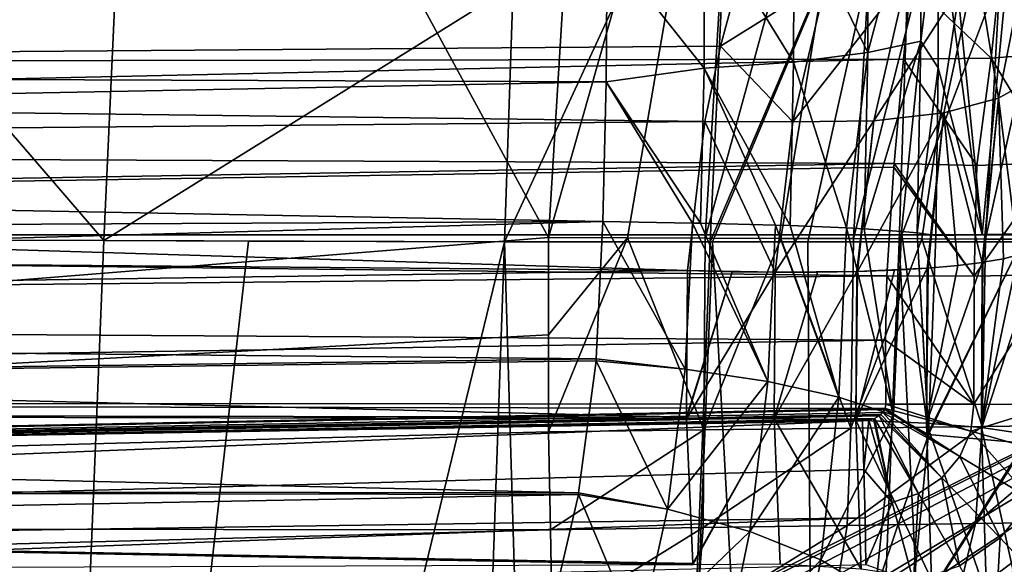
# Model space of a CAD drawing. Header units: metres. Extents: x -105 to 105, y -117 to 62.
# Tile 218 of 256: x 12.95 to 17.11, y -34.86 to -32.56. Entities that reach past the tile are written whole.
import ezdxf

# ---------------------------------------------------------------- set-up
doc = ezdxf.new("R2010")
doc.units = ezdxf.units.M
doc.layers.add('solid_509432_AD150_SW0001', color=7, linetype='CONTINUOUS')
doc.layers.add('solid_509432_AD150_SW0001_01', color=7, linetype='CONTINUOUS')

msp = doc.modelspace()

# ---------------------------------------------------------------- linework, layer by layer
at = {"layer": 'solid_509432_AD150_SW0001'}
for points in [[(19.164278, -30.178543, 17.200001), (0, -31.197607, 17.200001), (-19.004164, -33.471653, 17.200001)], [(19.004164, -33.471672, 17.200001), (19.164278, -30.178543, 17.200001), (-19.004164, -33.471653, 17.200001)], [(15.996569, -32.361778, 3.299165), (0, -32.795158, 3.552572), (0, -32.472019, 3.718282)], [(15.996569, -32.361778, 3.299165), (15.911817, -32.674633, 3.150873), (0, -32.795158, 3.552572)], [(15.911817, -32.674633, 3.150873), (15.845762, -32.992149, 3.037176), (0, -32.795158, 3.552572)], [(15.845762, -32.992149, 3.037176), (0, -33.135956, 3.427122), (0, -32.795158, 3.552572)], [(-2.571086, -44.225113, 17.200001), (19.004164, -33.471672, 17.200001), (-19.004164, -33.471653, 17.200001)], [(0.626161, -43.635117, 17.200001), (19.004164, -33.471672, 17.200001), (-0.471556, -43.619888, 17.200001)], [(16.608957, -33.915565, 9.733883), (0, -33.809872, 9.293969), (0, -34.173038, 9.295006)], [(16.610235, -34.186619, 9.729881), (16.608957, -33.915565, 9.733883), (0, -34.173038, 9.295006)], [(16.607235, -34.204224, 9.728799), (16.610235, -34.186619, 9.729881), (0, -34.173038, 9.295006)], [(15.768517, -34.247578, 2.896079), (15.794847, -34.857994, 2.995983), (0, -34.573597, 3.355346)], [(15.31156, -34.56757, -1.790279), (0, -34.540058, -2.213469), (0, -34.86195, -2.380304)], [(15.191188, -35.087322, -2.051649), (15.31156, -34.56757, -1.790279), (0, -34.86195, -2.380304)], [(15.7953, -34.864555, 2.997682), (0, -34.925182, 3.446224), (0, -34.573597, 3.355346)], [(15.794847, -34.857994, 2.995983), (15.7953, -34.864555, 2.997682), (0, -34.573597, 3.355346)]]:
    msp.add_3dface(points, dxfattribs=at)
at = {"layer": 'solid_509432_AD150_SW0001_01'}
for points in [[(12.937243, -29.349676, 13.961226), (15.184866, -33.482868, 13.90237), (0, -34.70055, 14.3)], [(12.937243, -29.349676, 13.961226), (15.362093, -30.576765, 13.89773), (15.184866, -33.482868, 13.90237)], [(16.027134, -30.519045, 13.807902), (15.184866, -33.482868, 13.90237), (15.362093, -30.576765, 13.89773)], [(16.027134, -30.519045, 13.807902), (15.518694, -33.483971, 13.874923), (15.184866, -33.482868, 13.90237)], [(16.027134, -30.519045, 13.807902), (15.847381, -33.485069, 13.810431), (15.518694, -33.483971, 13.874923)], [(16.027134, -30.519045, 13.807902), (16.639837, -30.59725, 13.578117), (15.847381, -33.485069, 13.810431)], [(16.639837, -30.59725, 13.578117), (16.16683, -33.486137, 13.709702), (15.847381, -33.485069, 13.810431)], [(16.639837, -30.59725, 13.578117), (16.473057, -33.487133, 13.573986), (16.16683, -33.486137, 13.709702)], [(16.639837, -30.59725, 13.578117), (17.187923, -30.667717, 13.219009), (16.473057, -33.487133, 13.573986)], [(17.187923, -30.667717, 13.219009), (16.762247, -33.488033, 13.40498), (16.473057, -33.487133, 13.573986)], [(17.187923, -30.667717, 13.219009), (17.030794, -33.488842, 13.204788), (16.762247, -33.488033, 13.40498)], [(17.187923, -30.667717, 13.219009), (17.644943, -30.727043, 12.747909), (17.030794, -33.488842, 13.204788)], [(17.644943, -30.727043, 12.747909), (17.275349, -33.489624, 12.975909), (17.030794, -33.488842, 13.204788)], [(16.808403, -31.389118, -0.943179), (17.017082, -33.469025, 0.297411), (17.240234, -31.149069, 0.510054)], [(17.017082, -33.469025, 0.297411), (17.200628, -33.466595, 1.107023), (17.240234, -31.149069, 0.510054)], [(16.808403, -31.389118, -0.943179), (16.830025, -32.063351, -0.654092), (17.017082, -33.469025, 0.297411)], [(15.967206, -31.410055, -8.659659), (15.867884, -33.5, -8.657276), (15, -33.5, -9.6)], [(15.03572, -32.417641, -9.600107), (15.967206, -31.410055, -8.659659), (15, -33.5, -9.6)], [(16.732754, -31.469503, -7.677204), (15.867884, -33.5, -8.657276), (15.967206, -31.410055, -8.659659)], [(16.732754, -31.469503, -7.677204), (15.878429, -33.5, -8.644802), (15.867884, -33.5, -8.657276)], [(16.732754, -31.469503, -7.677204), (16.2812, -33.5, -8.147221), (15.878429, -33.5, -8.644802)], [(16.732754, -31.469503, -7.677204), (16.666525, -33.499992, -7.628942), (16.2812, -33.5, -8.147221)], [(17.411226, -31.531561, -6.656003), (16.666525, -33.499992, -7.628942), (16.732754, -31.469503, -7.677204)], [(11.62724, -31.545034, -12.434039), (13.307653, -33.494892, -11.133083), (12.829692, -33.493847, -11.512167)], [(11.62724, -31.545034, -12.434039), (13.394954, -31.593298, -11.132669), (13.307653, -33.494892, -11.133083)], [(17.411226, -31.531561, -6.656003), (17.250189, -33.5, -6.753048), (16.666525, -33.499992, -7.628942)], [(13.394954, -31.593298, -11.132669), (15.03572, -32.417641, -9.600107), (13.307653, -33.494892, -11.133083)], [(16.759733, -31.852072, -0.912988), (16.535654, -31.968618, -1.24709), (16.53405, -32.701641, -1.063184)], [(16.758045, -32.653393, -0.712615), (16.759733, -31.852072, -0.912988), (16.53405, -32.701641, -1.063184)], [(16.758045, -32.653393, -0.712615), (16.830025, -32.063351, -0.654092), (16.759733, -31.852072, -0.912988)], [(16.53405, -32.701641, -1.063184), (16.535654, -31.968618, -1.24709), (16.222538, -32.064896, -1.508025)], [(16.220909, -32.741867, -1.338372), (16.222538, -32.064896, -1.508025), (15.844764, -32.130676, -1.676422)], [(16.53405, -32.701641, -1.063184), (16.222538, -32.064896, -1.508025), (16.220909, -32.741867, -1.338372)], [(16.758045, -32.653393, -0.712615), (16.831841, -32.766304, -0.48856), (16.830025, -32.063351, -0.654092)], [(16.830025, -32.063351, -0.654092), (16.831841, -32.766304, -0.48856), (17.017082, -33.469025, 0.297411)], [(15.843065, -32.767883, -1.517187), (15.844764, -32.130676, -1.676422), (15.433282, -32.251263, -1.708921)], [(16.220909, -32.741867, -1.338372), (15.844764, -32.130676, -1.676422), (15.843065, -32.767883, -1.517187)], [(17.055128, -32.72567, 9.552655), (17.116726, -32.128887, 9.252015), (16.715662, -32.403503, 9.344517)], [(17.231945, -32.710903, 9.61396), (17.116726, -32.128887, 9.252015), (17.055128, -32.72567, 9.552655)], [(17.220015, -32.218533, 2.552816), (17.0858, -32.894398, 2.308354), (16.991821, -32.321049, 2.831801)], [(17.236715, -32.809124, 1.976137), (17.0858, -32.894398, 2.308354), (17.220015, -32.218533, 2.552816)], [(15.433282, -32.251263, -1.708921), (0, -32.413246, -2.081753), (0, -32.765842, -1.997139)], [(15.429588, -32.825581, -1.578699), (15.433282, -32.251263, -1.708921), (0, -32.765842, -1.997139)], [(15.843065, -32.767883, -1.517187), (15.433282, -32.251263, -1.708921), (15.429588, -32.825581, -1.578699)], [(16.991821, -32.321049, 2.831801), (16.559715, -32.989758, 2.825063), (16.699139, -32.38105, 3.057918)], [(16.991821, -32.321049, 2.831801), (16.855322, -32.955978, 2.597315), (16.559715, -32.989758, 2.825063)], [(17.0858, -32.894398, 2.308354), (16.855322, -32.955978, 2.597315), (16.991821, -32.321049, 2.831801)], [(16.360245, -32.394794, 3.217078), (15.911817, -32.674633, 3.150873), (15.996569, -32.361778, 3.299165)], [(16.360245, -32.394794, 3.217078), (16.217438, -32.99361, 2.977407), (15.911817, -32.674633, 3.150873)], [(16.699139, -32.38105, 3.057918), (16.217438, -32.99361, 2.977407), (16.360245, -32.394794, 3.217078)], [(16.699139, -32.38105, 3.057918), (16.559715, -32.989758, 2.825063), (16.217438, -32.99361, 2.977407)], [(16.715662, -32.403503, 9.344517), (0, -32.437214, 8.860801), (0, -32.758125, 9.030887)], [(16.685541, -32.729248, 9.493376), (16.715662, -32.403503, 9.344517), (0, -32.758125, 9.030887)], [(15.03572, -32.417641, -9.600107), (15, -33.5, -9.6), (13.307653, -33.494892, -11.133083)], [(17.055128, -32.72567, 9.552655), (16.715662, -32.403503, 9.344517), (16.685541, -32.729248, 9.493376)], [(16.217438, -32.99361, 2.977407), (15.845762, -32.992149, 3.037176), (15.911817, -32.674633, 3.150873)], [(16.758045, -32.653393, -0.712615), (16.53405, -32.701641, -1.063184), (16.518904, -33.445812, -1.020855)], [(16.675823, -33.456604, -0.798143), (16.758045, -32.653393, -0.712615), (16.518904, -33.445812, -1.020855)], [(16.675823, -33.456604, -0.798143), (16.743017, -33.463192, -0.667014), (16.758045, -32.653393, -0.712615)], [(16.743017, -33.463192, -0.667014), (16.831841, -32.766304, -0.48856), (16.758045, -32.653393, -0.712615)], [(16.685541, -32.729248, 9.493376), (0, -32.758125, 9.030887), (0, -33.097214, 9.16094)], [(16.645889, -33.170082, 9.634151), (16.685541, -32.729248, 9.493376), (0, -33.097214, 9.16094)], [(16.444817, -33.441933, -1.101758), (16.53405, -32.701641, -1.063184), (16.220909, -32.741867, -1.338372)], [(16.444817, -33.441933, -1.101758), (16.518904, -33.445812, -1.020855), (16.53405, -32.701641, -1.063184)], [(16.995338, -33.178268, 9.688633), (16.685541, -32.729248, 9.493376), (16.645889, -33.170082, 9.634151)], [(16.995338, -33.178268, 9.688633), (17.055128, -32.72567, 9.552655), (16.685541, -32.729248, 9.493376)], [(16.995338, -33.178268, 9.688633), (17.323181, -33.165913, 9.82104), (17.055128, -32.72567, 9.552655)], [(17.323181, -33.165913, 9.82104), (17.231945, -32.710903, 9.61396), (17.055128, -32.72567, 9.552655)], [(15.429588, -32.825581, -1.578699), (0, -32.765842, -1.997139), (0, -33.125931, -1.954971)], [(15.827887, -33.422112, -1.479264), (15.843065, -32.767883, -1.517187), (15.429588, -32.825581, -1.578699)], [(16.14399, -33.430279, -1.3376), (15.843065, -32.767883, -1.517187), (15.827887, -33.422112, -1.479264)], [(16.205709, -33.432278, -1.298787), (16.220909, -32.741867, -1.338372), (15.843065, -32.767883, -1.517187)], [(16.14399, -33.430279, -1.3376), (16.205709, -33.432278, -1.298787), (15.843065, -32.767883, -1.517187)], [(16.444817, -33.441933, -1.101758), (16.220909, -32.741867, -1.338372), (16.205709, -33.432278, -1.298787)], [(16.743017, -33.463192, -0.667014), (16.820829, -33.474495, -0.449826), (16.831841, -32.766304, -0.48856)], [(16.831841, -32.766304, -0.48856), (16.820829, -33.474495, -0.449826), (17.017082, -33.469025, 0.297411)], [(17.236715, -32.809124, 1.976137), (17.169039, -33.555183, 1.841976), (17.0858, -32.894398, 2.308354)], [(15.415245, -33.415146, -1.548258), (15.429588, -32.825581, -1.578699), (0, -33.125931, -1.954971)], [(15.793187, -33.421387, -1.489751), (15.429588, -32.825581, -1.578699), (15.415245, -33.415146, -1.548258)], [(15.793187, -33.421387, -1.489751), (15.827887, -33.422112, -1.479264), (15.429588, -32.825581, -1.578699)], [(17.0858, -32.894398, 2.308354), (17.017088, -33.587597, 2.182965), (16.855322, -32.955978, 2.597315)], [(17.0858, -32.894398, 2.308354), (17.020716, -33.587059, 2.176941), (17.017088, -33.587597, 2.182965)], [(17.0858, -32.894398, 2.308354), (17.106949, -33.571659, 2.010025), (17.020716, -33.587059, 2.176941)], [(17.0858, -32.894398, 2.308354), (17.169039, -33.555183, 1.841976), (17.106949, -33.571659, 2.010025)], [(16.855322, -32.955978, 2.597315), (16.785048, -33.611816, 2.476194), (16.490667, -33.625942, 2.701496)], [(16.855322, -32.955978, 2.597315), (16.490667, -33.625942, 2.701496), (16.559715, -32.989758, 2.825063)], [(16.855322, -32.955978, 2.597315), (16.788902, -33.611534, 2.472394), (16.785048, -33.611816, 2.476194)], [(16.855322, -32.955978, 2.597315), (16.914131, -33.600441, 2.331892), (16.788902, -33.611534, 2.472394)], [(16.855322, -32.955978, 2.597315), (17.017088, -33.587597, 2.182965), (16.914131, -33.600441, 2.331892)], [(15.845762, -32.992149, 3.037176), (15.77301, -33.621525, 2.908019), (0, -33.135956, 3.427122)], [(16.142776, -33.629314, 2.850398), (15.77301, -33.621525, 2.908019), (15.845762, -32.992149, 3.037176)], [(16.217438, -32.99361, 2.977407), (16.142776, -33.629314, 2.850398), (15.845762, -32.992149, 3.037176)], [(16.559715, -32.989758, 2.825063), (16.487419, -33.62603, 2.703395), (16.142776, -33.629314, 2.850398)], [(16.559715, -32.989758, 2.825063), (16.142776, -33.629314, 2.850398), (16.217438, -32.99361, 2.977407)], [(16.559715, -32.989758, 2.825063), (16.490667, -33.625942, 2.701496), (16.487419, -33.62603, 2.703395)], [(16.645889, -33.170082, 9.634151), (0, -33.097214, 9.16094), (0, -33.449516, 9.249063)], [(15.415245, -33.415146, -1.548258), (0, -33.125931, -1.954971), (0, -33.488518, -1.955832)], [(15.77301, -33.621525, 2.908019), (0, -33.489452, 3.343762), (0, -33.135956, 3.427122)], [(16.644573, -33.18478, 9.637739), (16.645889, -33.170082, 9.634151), (0, -33.449516, 9.249063)], [(16.614353, -33.643433, 9.716506), (16.644573, -33.18478, 9.637739), (0, -33.449516, 9.249063)], [(16.983652, -33.645573, 9.773256), (16.644573, -33.18478, 9.637739), (16.614353, -33.643433, 9.716506)], [(16.983652, -33.645573, 9.773256), (16.645889, -33.170082, 9.634151), (16.644573, -33.18478, 9.637739)], [(16.983652, -33.645573, 9.773256), (16.995338, -33.178268, 9.688633), (16.645889, -33.170082, 9.634151)], [(16.983652, -33.645573, 9.773256), (17.323181, -33.165913, 9.82104), (16.995338, -33.178268, 9.688633)], [(16.983652, -33.645573, 9.773256), (17.327599, -33.637985, 9.919028), (17.323181, -33.165913, 9.82104)], [(15.415245, -33.415146, -1.548258), (0, -33.488518, -1.955832), (0, -33.848476, -1.999721)], [(15.386938, -33.994453, -1.617634), (15.415245, -33.415146, -1.548258), (0, -33.848476, -1.999721)], [(15.762588, -34.037994, -1.567014), (15.415245, -33.415146, -1.548258), (15.386938, -33.994453, -1.617634)], [(15.762588, -34.037994, -1.567014), (15.793187, -33.421387, -1.489751), (15.415245, -33.415146, -1.548258)], [(15.762588, -34.037994, -1.567014), (16.112141, -34.090099, -1.422866), (15.793187, -33.421387, -1.489751)], [(16.112141, -34.090099, -1.422866), (15.827887, -33.422112, -1.479264), (15.793187, -33.421387, -1.489751)], [(16.112141, -34.090099, -1.422866), (16.14399, -33.430279, -1.3376), (15.827887, -33.422112, -1.479264)], [(16.112141, -34.090099, -1.422866), (16.412142, -34.156368, -1.196399), (16.14399, -33.430279, -1.3376)], [(16.412142, -34.156368, -1.196399), (16.205709, -33.432278, -1.298787), (16.14399, -33.430279, -1.3376)], [(16.412142, -34.156368, -1.196399), (16.444817, -33.441933, -1.101758), (16.205709, -33.432278, -1.298787)], [(-2.571086, -44.225113, 17.200001), (-1.55115, -43.819115, 17.200001), (19.004164, -33.471672, 17.200001)], [(-1.55115, -43.819115, 17.200001), (-0.471556, -43.619888, 17.200001), (19.004164, -33.471672, 17.200001)], [(16.614353, -33.643433, 9.716506), (0, -33.449516, 9.249063), (0, -33.809872, 9.293969)], [(0.626161, -43.635117, 17.200001), (1.699764, -43.864197, 17.200001), (19.004164, -33.471672, 17.200001)], [(1.699764, -43.864197, 17.200001), (2.708052, -44.298321, 17.200001), (19.004164, -33.471672, 17.200001)], [(2.708052, -44.298321, 17.200001), (3.612293, -44.920826, 17.200001), (19.004164, -33.471672, 17.200001)], [(3.612293, -44.920826, 17.200001), (4.377715, -45.707779, 17.200001), (19.004164, -33.471672, 17.200001)], [(4.279174, -52.812294, 17.200001), (18.747355, -54.341576, 17.200001), (19.004164, -33.471672, 17.200001)], [(4.901679, -51.908051, 17.200001), (4.279174, -52.812294, 17.200001), (19.004164, -33.471672, 17.200001)], [(4.377715, -45.707779, 17.200001), (4.974889, -46.628914, 17.200001), (19.004164, -33.471672, 17.200001)], [(5.335804, -50.899761, 17.200001), (4.901679, -51.908051, 17.200001), (19.004164, -33.471672, 17.200001)], [(4.974889, -46.628914, 17.200001), (5.380886, -47.648849, 17.200001), (19.004164, -33.471672, 17.200001)], [(5.564882, -49.82616, 17.200001), (5.335804, -50.899761, 17.200001), (19.004164, -33.471672, 17.200001)], [(5.380886, -47.648849, 17.200001), (5.58011, -48.728443, 17.200001), (19.004164, -33.471672, 17.200001)], [(5.58011, -48.728443, 17.200001), (5.564882, -49.82616, 17.200001), (19.004164, -33.471672, 17.200001)], [(16.412142, -34.156368, -1.196399), (16.643169, -34.232513, -0.902276), (16.444817, -33.441933, -1.101758)], [(16.643169, -34.232513, -0.902276), (16.518904, -33.445812, -1.020855), (16.444817, -33.441933, -1.101758)], [(16.643169, -34.232513, -0.902276), (16.675823, -33.456604, -0.798143), (16.518904, -33.445812, -1.020855)], [(16.643169, -34.232513, -0.902276), (16.790257, -34.31353, -0.559545), (16.675823, -33.456604, -0.798143)], [(16.675823, -33.456604, -0.798143), (16.790257, -34.31353, -0.559545), (16.743017, -33.463192, -0.667014)], [(16.743017, -33.463192, -0.667014), (16.790808, -34.305206, -0.557696), (16.820829, -33.474495, -0.449826)], [(16.743017, -33.463192, -0.667014), (16.790257, -34.31353, -0.559545), (16.790808, -34.305206, -0.557696)], [(16.790257, -34.31353, -0.559545), (17.196135, -34.350155, 1.086984), (17.200628, -33.466595, 1.107023)], [(16.790808, -34.305206, -0.557696), (16.790257, -34.31353, -0.559545), (17.200628, -33.466595, 1.107023)], [(16.790808, -34.305206, -0.557696), (17.200628, -33.466595, 1.107023), (16.820829, -33.474495, -0.449826)], [(16.820829, -33.474495, -0.449826), (17.200628, -33.466595, 1.107023), (17.017082, -33.469025, 0.297411)], [(15.184866, -33.482868, 13.90237), (15.18487, -33.892895, 13.90237), (0, -34.70055, 14.3)], [(15.77301, -33.621525, 2.908019), (0, -33.850437, 3.30373), (0, -33.489452, 3.343762)], [(12.966055, -41.862099, -10.763), (11.176184, -41.86261, -12.073916), (12.829692, -33.493847, -11.512167)], [(12.966055, -41.862099, -10.763), (12.829692, -33.493847, -11.512167), (13.307653, -33.494892, -11.133083)], [(12.966055, -41.862099, -10.763), (13.307653, -33.494892, -11.133083), (13.918107, -33.498039, -10.615562)], [(12.966055, -41.862099, -10.763), (13.918107, -33.498039, -10.615562), (15, -33.5, -9.6)], [(14.701962, -41.947319, -9.180618), (12.966055, -41.862099, -10.763), (15, -33.5, -9.6)], [(13.307653, -33.494892, -11.133083), (15, -33.5, -9.6), (13.918107, -33.498039, -10.615562)], [(15.374814, -46.039547, -8.034822), (14.701962, -41.947319, -9.180618), (15, -33.5, -9.6)], [(15.867884, -33.5, -8.657276), (15.374814, -46.039547, -8.034822), (15, -33.5, -9.6)], [(15.518694, -33.483971, 13.874923), (15.18487, -33.892895, 13.90237), (15.184866, -33.482868, 13.90237)], [(15.518694, -33.483971, 13.874923), (15.184869, -34.302917, 13.90237), (15.18487, -33.892895, 13.90237)], [(15.841226, -34.294895, 13.811996), (15.184869, -34.302917, 13.90237), (15.518694, -33.483971, 13.874923)], [(15.867884, -33.5, -8.657276), (15.878429, -33.5, -8.644802), (15.374814, -46.039547, -8.034822)], [(16.337908, -41.835602, -7.249465), (15.374814, -46.039547, -8.034822), (15.878429, -33.5, -8.644802)], [(15.841226, -34.294895, 13.811996), (15.518694, -33.483971, 13.874923), (15.847381, -33.485069, 13.810431)], [(15.841226, -34.294895, 13.811996), (15.847381, -33.485069, 13.810431), (16.16683, -33.486137, 13.709702)], [(16.462603, -34.287312, 13.579316), (15.841226, -34.294895, 13.811996), (16.16683, -33.486137, 13.709702)], [(16.2812, -33.5, -8.147221), (16.337908, -41.835602, -7.249465), (15.878429, -33.5, -8.644802)], [(16.462603, -34.287312, 13.579316), (16.16683, -33.486137, 13.709702), (16.473057, -33.487133, 13.573986)], [(16.2812, -33.5, -8.147221), (16.666525, -33.499992, -7.628942), (16.337908, -41.835602, -7.249465)], [(17.292755, -46.037891, -5.18559), (16.337908, -41.835602, -7.249465), (16.666525, -33.499992, -7.628942)], [(16.462603, -34.287312, 13.579316), (16.473057, -33.487133, 13.573986), (16.762247, -33.488033, 13.40498)], [(17.017307, -34.280537, 13.21601), (16.462603, -34.287312, 13.579316), (16.762247, -33.488033, 13.40498)], [(17.250189, -33.5, -6.753048), (17.292755, -46.037891, -5.18559), (16.666525, -33.499992, -7.628942)], [(17.017307, -34.280537, 13.21601), (16.762247, -33.488033, 13.40498), (17.030794, -33.488842, 13.204788)], [(17.017307, -34.280537, 13.21601), (17.030794, -33.488842, 13.204788), (17.275349, -33.489624, 12.975909)], [(17.478596, -34.274902, 12.739795), (17.017307, -34.280537, 13.21601), (17.275349, -33.489624, 12.975909)], [(17.169039, -33.555183, 1.841976), (17.165838, -34.307499, 1.829317), (17.014038, -34.284615, 2.171378)], [(17.106949, -33.571659, 2.010025), (17.169039, -33.555183, 1.841976), (17.014038, -34.284615, 2.171378)], [(17.017088, -33.587597, 2.182965), (17.014038, -34.284615, 2.171378), (16.781969, -34.266216, 2.46528)], [(16.914131, -33.600441, 2.331892), (17.017088, -33.587597, 2.182965), (16.781969, -34.266216, 2.46528)], [(16.788902, -33.611534, 2.472394), (16.914131, -33.600441, 2.331892), (16.781969, -34.266216, 2.46528)], [(17.020716, -33.587059, 2.176941), (17.106949, -33.571659, 2.010025), (17.014038, -34.284615, 2.171378)], [(17.017088, -33.587597, 2.182965), (17.020716, -33.587059, 2.176941), (17.014038, -34.284615, 2.171378)], [(15.77301, -33.621525, 2.908019), (15.768408, -34.241402, 2.895638), (0, -33.850437, 3.30373)], [(16.608957, -33.915565, 9.733883), (16.614353, -33.643433, 9.716506), (0, -33.809872, 9.293969)], [(15.960683, -33.626812, 2.890555), (15.768408, -34.241402, 2.895638), (15.77301, -33.621525, 2.908019)], [(15.960683, -33.626812, 2.890555), (15.768517, -34.247578, 2.896079), (15.768408, -34.241402, 2.895638)], [(15.960683, -33.626812, 2.890555), (16.142776, -33.629314, 2.850398), (15.768517, -34.247578, 2.896079)], [(16.142776, -33.629314, 2.850398), (16.139128, -34.247116, 2.839314), (15.768517, -34.247578, 2.896079)], [(15.960683, -33.626812, 2.890555), (15.77301, -33.621525, 2.908019), (16.142776, -33.629314, 2.850398)], [(16.487419, -33.62603, 2.703395), (16.484129, -34.253448, 2.69266), (16.139128, -34.247116, 2.839314)], [(16.322369, -33.629036, 2.786472), (16.487419, -33.62603, 2.703395), (16.139128, -34.247116, 2.839314)], [(16.142776, -33.629314, 2.850398), (16.322369, -33.629036, 2.786472), (16.139128, -34.247116, 2.839314)], [(16.142776, -33.629314, 2.850398), (16.487419, -33.62603, 2.703395), (16.322369, -33.629036, 2.786472)], [(16.785048, -33.611816, 2.476194), (16.781969, -34.266216, 2.46528), (16.484129, -34.253448, 2.69266)], [(16.647003, -33.620087, 2.596246), (16.785048, -33.611816, 2.476194), (16.484129, -34.253448, 2.69266)], [(16.490667, -33.625942, 2.701496), (16.647003, -33.620087, 2.596246), (16.484129, -34.253448, 2.69266)], [(16.487419, -33.62603, 2.703395), (16.490667, -33.625942, 2.701496), (16.484129, -34.253448, 2.69266)], [(16.490667, -33.625942, 2.701496), (16.785048, -33.611816, 2.476194), (16.647003, -33.620087, 2.596246)], [(16.982418, -34.185265, 9.787066), (16.614353, -33.643433, 9.716506), (16.608957, -33.915565, 9.733883)], [(16.982418, -34.185265, 9.787066), (16.983652, -33.645573, 9.773256), (16.614353, -33.643433, 9.716506)], [(16.785048, -33.611816, 2.476194), (16.788902, -33.611534, 2.472394), (16.781969, -34.266216, 2.46528)], [(16.982418, -34.185265, 9.787066), (17.327599, -33.637985, 9.919028), (16.983652, -33.645573, 9.773256)], [(16.982418, -34.185265, 9.787066), (17.328674, -34.189129, 9.935003), (17.327599, -33.637985, 9.919028)], [(15.386938, -33.994453, -1.617634), (0, -33.848476, -1.999721), (0, -34.200649, -2.086012)], [(15.768408, -34.241402, 2.895638), (0, -34.213593, 3.307613), (0, -33.850437, 3.30373)], [(15.18487, -33.892895, 13.90237), (15.184869, -34.302917, 13.90237), (0, -34.70055, 14.3)], [(16.982418, -34.185265, 9.787066), (16.608957, -33.915565, 9.733883), (16.610235, -34.186619, 9.729881)], [(15.386134, -34.003407, -1.619506), (15.386938, -33.994453, -1.617634), (0, -34.200649, -2.086012)], [(15.312757, -34.560841, -1.787596), (15.386134, -34.003407, -1.619506), (0, -34.200649, -2.086012)], [(15.687577, -34.629742, -1.751631), (15.386134, -34.003407, -1.619506), (15.312757, -34.560841, -1.787596)], [(15.762588, -34.037994, -1.567014), (15.386938, -33.994453, -1.617634), (15.386134, -34.003407, -1.619506)], [(15.687577, -34.629742, -1.751631), (15.762588, -34.037994, -1.567014), (15.386134, -34.003407, -1.619506)], [(15.687577, -34.629742, -1.751631), (16.112141, -34.090099, -1.422866), (15.762588, -34.037994, -1.567014)], [(15.687577, -34.629742, -1.751631), (16.036516, -34.723751, -1.62453), (16.112141, -34.090099, -1.422866)], [(16.036516, -34.723751, -1.62453), (16.412142, -34.156368, -1.196399), (16.112141, -34.090099, -1.422866)], [(16.607235, -34.204224, 9.728799), (0, -34.173038, 9.295006), (0, -34.533768, 9.252133)], [(16.036516, -34.723751, -1.62453), (16.335609, -34.843498, -1.417277), (16.412142, -34.156368, -1.196399)], [(16.335609, -34.843498, -1.417277), (16.643169, -34.232513, -0.902276), (16.412142, -34.156368, -1.196399)], [(16.969261, -34.300167, 9.780324), (16.610235, -34.186619, 9.729881), (16.607235, -34.204224, 9.728799)], [(16.969261, -34.300167, 9.780324), (16.982418, -34.185265, 9.787066), (16.610235, -34.186619, 9.729881)], [(16.969261, -34.300167, 9.780324), (17.328674, -34.189129, 9.935003), (16.982418, -34.185265, 9.787066)], [(15.312757, -34.560841, -1.787596), (0, -34.200649, -2.086012), (0, -34.540058, -2.213469)], [(16.605766, -34.207859, 9.728542), (16.607235, -34.204224, 9.728799), (0, -34.533768, 9.252133)], [(16.597954, -34.220543, 9.727545), (16.605766, -34.207859, 9.728542), (0, -34.533768, 9.252133)], [(15.768517, -34.247578, 2.896079), (0, -34.573597, 3.355346), (0, -34.213593, 3.307613)], [(15.768408, -34.241402, 2.895638), (15.768517, -34.247578, 2.896079), (0, -34.213593, 3.307613)], [(16.58963, -34.229324, 9.726749), (16.597954, -34.220543, 9.727545), (0, -34.533768, 9.252133)], [(16.582714, -34.234875, 9.726192), (16.58963, -34.229324, 9.726749), (0, -34.533768, 9.252133)], [(16.846992, -34.49765, 9.761968), (16.58963, -34.229324, 9.726749), (16.582714, -34.234875, 9.726192)], [(16.846992, -34.49765, 9.761968), (16.597954, -34.220543, 9.727545), (16.58963, -34.229324, 9.726749)], [(16.922827, -34.407402, 9.771627), (16.605766, -34.207859, 9.728542), (16.597954, -34.220543, 9.727545)], [(16.846992, -34.49765, 9.761968), (16.922827, -34.407402, 9.771627), (16.597954, -34.220543, 9.727545)], [(16.922827, -34.407402, 9.771627), (16.607235, -34.204224, 9.728799), (16.605766, -34.207859, 9.728542)], [(16.922827, -34.407402, 9.771627), (16.969261, -34.300167, 9.780324), (16.607235, -34.204224, 9.728799)], [(16.969261, -34.300167, 9.780324), (17.305834, -34.395561, 9.923673), (17.328674, -34.189129, 9.935003)], [(16.582714, -34.234875, 9.726192), (0, -34.533768, 9.252133), (7.975551, -34.403233, 9.483411)], [(0.000001, -34.9072, 9.23198), (16.512384, -34.256199, 9.722817), (7.975551, -34.403233, 9.483411)], [(0.000001, -34.9072, 9.23198), (16.517792, -34.461559, 9.7217), (16.512384, -34.256199, 9.722817)], [(16.562206, -34.246208, 9.724858), (16.582714, -34.234875, 9.726192), (7.975551, -34.403233, 9.483411)], [(16.558296, -34.247746, 9.724645), (16.562206, -34.246208, 9.724858), (7.975551, -34.403233, 9.483411)], [(16.538626, -34.253357, 9.723718), (16.558296, -34.247746, 9.724645), (7.975551, -34.403233, 9.483411)], [(16.538626, -34.253357, 9.723718), (7.975551, -34.403233, 9.483411), (16.512384, -34.256199, 9.722817)], [(16.139128, -34.247116, 2.839314), (15.794847, -34.857994, 2.995983), (15.768517, -34.247578, 2.896079)], [(16.139128, -34.247116, 2.839314), (15.7953, -34.864555, 2.997682), (15.794847, -34.857994, 2.995983)], [(16.139128, -34.247116, 2.839314), (16.163488, -34.862133, 2.939172), (15.7953, -34.864555, 2.997682)], [(16.139128, -34.247116, 2.839314), (16.506506, -34.883282, 2.794656), (16.163488, -34.862133, 2.939172)], [(16.139128, -34.247116, 2.839314), (16.484129, -34.253448, 2.69266), (16.506506, -34.883282, 2.794656)], [(16.335609, -34.843498, -1.417277), (16.565351, -34.981178, -1.143388), (16.643169, -34.232513, -0.902276)], [(16.484129, -34.253448, 2.69266), (16.803165, -34.926739, 2.573072), (16.506506, -34.883282, 2.794656)], [(16.484129, -34.253448, 2.69266), (16.781969, -34.266216, 2.46528), (16.803165, -34.926739, 2.573072)], [(16.517792, -34.461559, 9.7217), (16.538626, -34.253357, 9.723718), (16.512384, -34.256199, 9.722817)], [(16.636547, -34.60062, 9.74426), (16.538626, -34.253357, 9.723718), (16.517792, -34.461559, 9.7217)], [(16.636547, -34.60062, 9.74426), (16.558296, -34.247746, 9.724645), (16.538626, -34.253357, 9.723718)], [(16.636547, -34.60062, 9.74426), (16.562206, -34.246208, 9.724858), (16.558296, -34.247746, 9.724645)], [(16.748623, -34.563602, 9.752487), (16.582714, -34.234875, 9.726192), (16.562206, -34.246208, 9.724858)], [(16.636547, -34.60062, 9.74426), (16.748623, -34.563602, 9.752487), (16.562206, -34.246208, 9.724858)], [(16.565351, -34.981178, -1.143388), (16.790257, -34.31353, -0.559545), (16.643169, -34.232513, -0.902276)], [(16.748623, -34.563602, 9.752487), (16.846992, -34.49765, 9.761968), (16.582714, -34.234875, 9.726192)], [(16.781969, -34.266216, 2.46528), (17.035135, -34.989819, 2.288109), (16.803165, -34.926739, 2.573072)], [(16.781969, -34.266216, 2.46528), (17.014038, -34.284615, 2.171378), (17.035135, -34.989819, 2.288109)], [(15.194271, -34.716709, 13.847634), (0, -34.70055, 14.3), (15.184869, -34.302917, 13.90237)], [(15.194271, -34.716709, 13.847634), (15.184869, -34.302917, 13.90237), (15.841226, -34.294895, 13.811996)], [(15.838116, -34.707218, 13.756941), (15.194271, -34.716709, 13.847634), (15.841226, -34.294895, 13.811996)], [(15.838116, -34.707218, 13.756941), (15.841226, -34.294895, 13.811996), (16.462603, -34.287312, 13.579316)], [(16.44688, -34.698257, 13.527062), (15.838116, -34.707218, 13.756941), (16.462603, -34.287312, 13.579316)], [(16.44688, -34.698257, 13.527062), (16.462603, -34.287312, 13.579316), (17.017307, -34.280537, 13.21601)], [(16.989651, -34.690262, 13.169558), (16.44688, -34.698257, 13.527062), (17.017307, -34.280537, 13.21601)], [(16.922827, -34.407402, 9.771627), (17.224934, -34.588173, 9.907696), (16.969261, -34.300167, 9.780324)], [(17.224934, -34.588173, 9.907696), (17.305834, -34.395561, 9.923673), (16.969261, -34.300167, 9.780324)], [(16.989651, -34.690262, 13.169558), (17.017307, -34.280537, 13.21601), (17.478596, -34.274902, 12.739795)], [(17.440609, -34.683617, 12.702104), (16.989651, -34.690262, 13.169558), (17.478596, -34.274902, 12.739795)], [(17.014038, -34.284615, 2.171378), (17.188091, -35.068623, 1.957371), (17.035135, -34.989819, 2.288109)], [(17.014038, -34.284615, 2.171378), (17.165838, -34.307499, 1.829317), (17.188091, -35.068623, 1.957371)], [(16.565351, -34.981178, -1.143388), (16.711765, -35.119961, -0.817446), (16.790257, -34.31353, -0.559545)], [(16.790257, -34.31353, -0.559545), (16.711765, -35.119961, -0.817446), (17.196135, -34.350155, 1.086984)], [(16.711765, -35.119961, -0.817446), (17.19627, -34.360779, 1.087775), (17.196135, -34.350155, 1.086984)], [(16.710739, -35.127758, -0.820745), (17.223934, -35.240021, 1.238166), (17.19627, -34.360779, 1.087775)], [(16.711765, -35.119961, -0.817446), (16.710739, -35.127758, -0.820745), (17.19627, -34.360779, 1.087775)], [(16.846992, -34.49765, 9.761968), (17.092813, -34.750111, 9.888806), (16.922827, -34.407402, 9.771627)], [(17.092813, -34.750111, 9.888806), (17.224934, -34.588173, 9.907696), (16.922827, -34.407402, 9.771627)], [(0.000001, -34.9072, 9.23198), (16.522364, -34.665169, 9.748652), (16.517792, -34.461559, 9.7217)], [(16.636547, -34.60062, 9.74426), (16.517792, -34.461559, 9.7217), (16.522364, -34.665169, 9.748652)], [(16.748623, -34.563602, 9.752487), (16.921635, -34.868183, 9.869052), (16.846992, -34.49765, 9.761968)], [(16.921635, -34.868183, 9.869052), (17.092813, -34.750111, 9.888806), (16.846992, -34.49765, 9.761968)], [(15.31156, -34.56757, -1.790279), (15.312757, -34.560841, -1.787596), (0, -34.540058, -2.213469)], [(15.687577, -34.629742, -1.751631), (15.312757, -34.560841, -1.787596), (15.31156, -34.56757, -1.790279)], [(15.56662, -35.174011, -2.034701), (15.31156, -34.56757, -1.790279), (15.191188, -35.087322, -2.051649)], [(15.56662, -35.174011, -2.034701), (15.687577, -34.629742, -1.751631), (15.31156, -34.56757, -1.790279)], [(16.636547, -34.60062, 9.74426), (16.522364, -34.665169, 9.748652), (16.526011, -34.863205, 9.803165)], [(16.636547, -34.60062, 9.74426), (16.526011, -34.863205, 9.803165), (16.72702, -34.93404, 9.850456)], [(16.636547, -34.60062, 9.74426), (16.72702, -34.93404, 9.850456), (16.748623, -34.563602, 9.752487)], [(16.72702, -34.93404, 9.850456), (16.921635, -34.868183, 9.869052), (16.748623, -34.563602, 9.752487)], [(17.092813, -34.750111, 9.888806), (17.304358, -34.976879, 10.098763), (17.224934, -34.588173, 9.907696)], [(15.56662, -35.174011, -2.034701), (16.036516, -34.723751, -1.62453), (15.687577, -34.629742, -1.751631)], [(0, -35.273926, 9.3048), (16.526011, -34.863205, 9.803165), (16.522364, -34.665169, 9.748652)], [(0.000001, -34.9072, 9.23198), (0, -35.273926, 9.3048), (16.522364, -34.665169, 9.748652)], [(17.440609, -34.683617, 12.702104), (16.895874, -35.072655, 13.043955), (16.989651, -34.690262, 13.169558)], [(17.440609, -34.683617, 12.702104), (17.321175, -35.065212, 12.601913), (16.895874, -35.072655, 13.043955)], [(15.194271, -34.716709, 13.847634), (0, -35.114662, 14.24549), (0, -34.70055, 14.3)], [(15.194271, -34.716709, 13.847634), (15.200181, -35.102329, 13.687719), (0, -35.114662, 14.24549)], [(15.838116, -34.707218, 13.756941), (15.200181, -35.102329, 13.687719), (15.194271, -34.716709, 13.847634)], [(15.838116, -34.707218, 13.756941), (15.808734, -35.091675, 13.600809), (15.200181, -35.102329, 13.687719)], [(15.56662, -35.174011, -2.034701), (15.914966, -35.306511, -1.933958), (16.036516, -34.723751, -1.62453)], [(16.44688, -34.698257, 13.527062), (15.808734, -35.091675, 13.600809), (15.838116, -34.707218, 13.756941)], [(16.44688, -34.698257, 13.527062), (16.383659, -35.081619, 13.382522), (15.808734, -35.091675, 13.600809)], [(15.914966, -35.306511, -1.933958), (16.335609, -34.843498, -1.417277), (16.036516, -34.723751, -1.62453)], [(16.989651, -34.690262, 13.169558), (16.383659, -35.081619, 13.382522), (16.44688, -34.698257, 13.527062)], [(16.989651, -34.690262, 13.169558), (16.895874, -35.072655, 13.043955), (16.383659, -35.081619, 13.382522)], [(16.921635, -34.868183, 9.869052), (17.070478, -35.141609, 10.067476), (17.092813, -34.750111, 9.888806)], [(17.070478, -35.141609, 10.067476), (17.304358, -34.976879, 10.098763), (17.092813, -34.750111, 9.888806)], [(15.914966, -35.306511, -1.933958), (16.212765, -35.475983, -1.756067), (16.335609, -34.843498, -1.417277)], [(16.212765, -35.475983, -1.756067), (16.565351, -34.981178, -1.143388), (16.335609, -34.843498, -1.417277)], [(15.191188, -35.087322, -2.051649), (0, -34.86195, -2.380304), (0, -35.161839, -2.584206)]]:
    msp.add_3dface(points, dxfattribs=at)

doc.saveas('drawing.dxf')
